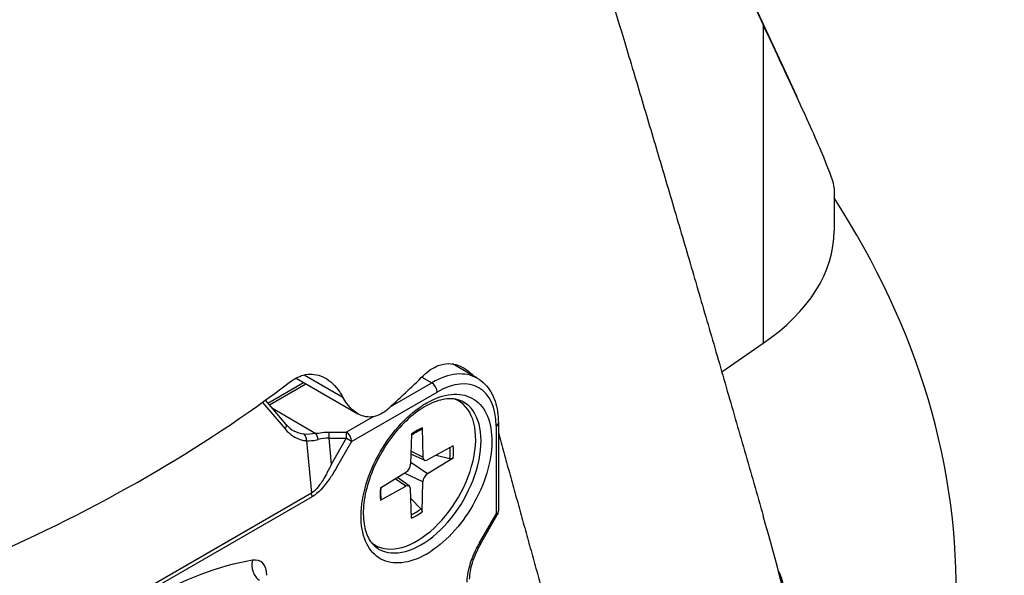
# Model space of a CAD drawing. Header units: millimetres. Extents: x 0 to 3390, y 0 to 1680.
# Tile 163 of 194: x 2081 to 2113, y 705 to 723. Entities that reach past the tile are written whole.
import ezdxf

# ---------------------------------------------------------------- set-up
doc = ezdxf.new("R2010")
doc.units = ezdxf.units.MM
doc.header["$LTSCALE"] = 0.2
doc.layers.add('01_Object Line', color=4, linetype='Continuous')

# ---------------------------------------------------------------- blocks, each defined once
blk = doc.blocks.new('A$C2453ee8b')
for p, q in [((188.235, 94.428), (201.742, 65.148)), ((200.638, 67.512), (200.638, 57.01)), ((202.977, 62.139), (202.977, 60.721)), ((199.27, 56.068), (200.638, 57.01)), ((191.207, 55.855), (190.384, 56.33)), ((185.496, 55.965), (186.77, 55.229)), ((189.38, 55.895), (189.707, 55.707)), ((184.3, 55.037), (185.477, 55.717)), ((184.348, 54.981), (185.55, 55.675)), ((185.228, 55.861), (187.267, 54.684)), ((188.337, 54.916), (189.707, 55.707)), ((187.063, 53.772), (189.884, 55.4)), ((184.119, 55.057), (184.867, 54.184)), ((184.903, 54.332), (184.22, 55.13)), ((190.585, 55.109), (190.489, 55.164)), ((184.45, 54.862), (185.886, 54.033)), ((186.887, 54.078), (187.758, 54.581)), ((191.828, 54.278), (191.828, 51.365)), ((191.901, 54.38), (191.901, 51.467)), ((184.998, 54.049), (184.998, 54.049)), ((186.312, 54.078), (186.887, 54.078)), ((186.887, 54.078), (186.887, 53.874)), ((189.032, 54.009), (189.009, 53.022)), ((189.387, 54.213), (189.411, 53.254)), ((185.578, 53.792), (185.733, 52.058)), ((186.312, 53.874), (186.389, 53.012)), ((186.312, 53.874), (186.887, 53.874)), ((186.887, 53.874), (186.389, 53.012)), ((187.063, 53.772), (186.565, 52.91)), ((187.063, 53.772), (186.887, 53.874)), ((190.407, 53.624), (189.565, 53.165)), ((189.464, 53.153), (189.016, 53.351)), ((189.411, 53.254), (189.019, 53.443)), ((189.846, 53.318), (190.303, 53.202)), ((189.565, 52.701), (189.01, 53.076)), ((190.407, 53.215), (189.565, 52.701)), ((186.239, 52.711), (186.239, 52.711)), ((188.012, 52.241), (188.854, 52.755)), ((189.411, 52.433), (188.808, 52.727)), ((188.012, 51.831), (188.854, 52.29)), ((188.854, 52.29), (188.495, 52.535)), ((188.969, 52.295), (188.573, 52.583)), ((189.387, 51.447), (189.411, 52.433)), ((185.733, 52.058), (174.895, 45.801)), ((189.032, 51.242), (189.009, 52.201)), ((185.757, 51.942), (174.919, 45.685)), ((189.346, 51.543), (189.016, 51.882)), ((191.284, 50.423), (191.828, 51.365)), ((191.324, 50.4), (191.868, 51.342)), ((191.868, 51.342), (191.828, 51.365)), ((187.835, 50.346), (187.739, 50.401))]:
    blk.add_line(p, q)
blk.add_arc((191.651, 51.467), 0.25, 330, 0)
for centre, major_axis, ratio, start_param, end_param in [((143.002, 87.473), (46.809, 0), 0.57735, 2.881309, 6.543469), ((143.002, 48.909), (64, 0), 0.57735, 5.894625, 6.639746), ((192.977, 60.721), (10, 0), 0.57735, 5.585054, 6.283185), ((143.002, 71.689), (53.845, 0), 0.57735, 5.70922, 5.752169), ((189.707, 53.257), (1.5, 2.598), 0.57735, 0, 0.785398), ((143.002, 74.139), (52.753, 0), 0.57735, 5.360852, 5.634722), ((189.707, 55.502), (0.125, -0.217), 0.57735, 0.785398, 2.356194), ((189.884, 53.155), (1.375, 2.382), 0.57735, 5.497787, 7.068583), ((189.21, 52.728), (1.375, 2.382), 0.57735, 0.385683, 0.386092), ((189.21, 52.728), (1.375, 2.382), 0.57735, 3.055052, 6.369726), ((189.353, 52.645), (-1.4, -2.425), 0.57735, 0, 3.141593), ((189.532, 52.543), (-1.525, -2.642), 0.577347, 3.927717, 3.993271), ((189.035, 52.828), (1.4, 2.425), 0.57735, 6.077381, 6.163732), ((184.714, 54.17), (0.19, 0.163), 0.412142, 5.236756, 6.283152), ((191.651, 54.38), (0.25, 0), 0.57735, 5.497787, 6.283185), ((185.425, 53.778), (-0.01, -0.25), 0.61156, 1.650676, 2.742798), ((185.886, 53.828), (0.054, -0.244), 0.292702, 1.532806, 2.493355), ((186.312, 53.874), (0, -0.25), 0.000087, 3.75686, 4.712275), ((186.887, 53.874), (0.125, -0.217), 0.57735, 0.785398, 2.356194), ((189.21, 52.728), (-0.856, -1.483), 0.57735, 3.780061, 4.073921), ((186.261, 53.38), (0.83, 0.024), 0.594917, 1.492379, 1.92458), ((189.21, 52.728), (0.856, 1.483), 0.57735, 5.350857, 5.644717), ((189.17, 52.751), (-0.811, -1.405), 0.57735, 2.202468, 2.479011), ((188.85, 52.935), (0.112, 0.195), 0.57735, 3.955126, 5.469652), ((189.569, 53.351), (-0.112, -0.195), 0.57735, 5.525922, 7.040448), ((189.569, 52.52), (-0.112, -0.195), 0.57735, 3.955126, 5.469652), ((188.85, 52.104), (0.112, 0.195), 0.57735, 5.525922, 7.040448), ((185.58, 52.045), (-0.125, 0.217), 0.577257, 3.926797, 4.450442), ((189.21, 52.728), (-0.856, -1.483), 0.57735, 5.350857, 5.644717), ((189.17, 52.751), (-0.811, -1.405), 0.57735, 0.662582, 0.939125), ((189.21, 52.728), (0.856, 1.483), 0.57735, 3.780061, 4.073921), ((191.651, 51.467), (0.25, 0), 0.57735, 5.497787, 6.283185), ((191.107, 50.525), (0.217, -0.125), 0.000014, 5.667685, 6.283187), ((189.035, 52.828), (-1.4, -2.425), 0.57735, 0.119454, 0.205805), ((189.529, 52.541), (-1.525, -2.641), 0.57735, 0.785749, 0.851327), ((180.338, 36.621), (7.3, 12.644), 0.57735, 0.444261, 1.126535), ((184.145, 49.645), (0.083, -0.493), 0.737238, 4.166242, 5.737039), ((183.555, 48.943), (0.5, 0.866), 0.57735, 5.497787, 6.727446), ((198.002, 48.909), (3.3, 0), 0.57735, 6.263242, 6.603226)]:
    blk.add_ellipse(centre, major_axis=major_axis, ratio=ratio, start_param=start_param, end_param=end_param)
for points, weights in [([(192.64, 83.269), (196.292, 76.743), (200.638, 67.512)], [1.00850206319, 1.01499787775, 1.00826501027]), ([(192.64, 78.074), (196.292, 66.522), (200.638, 51.311)], [1.00850206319, 1.01499787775, 1.00826501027]), ([(191.901, 54.054), (193.41, 48.617), (195.035, 42.729)], [1.00791485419, 1.00783661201, 1.0062498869])]:
    blk.add_rational_spline(points, weights, degree=2)
for points, knots in [([(202.977, 62.139), (202.978, 62.28), (202.84, 62.656), (202.412, 63.68), (202.109, 64.352), (201.46, 65.761), (201.068, 66.599), (200.638, 67.512)], [3.828312, 3.828312, 3.828312, 3.828312, 4.213186, 4.213186, 4.630915, 4.630915, 5.091889, 5.091889, 5.091889, 5.091889]), ([(189.433, 55.946), (189.582, 56.092), (189.748, 56.207), (190.142, 56.358), (190.373, 56.357), (190.754, 56.217), (190.926, 56.096), (191.083, 55.926)], [1.4706784, 1.4706784, 1.4706784, 1.4706784, 1.556681, 1.556681, 1.6701158, 1.6701158, 1.7624555, 1.7624555, 1.7624555, 1.7624555]), ([(185.048, 55.744), (185.199, 55.859), (185.369, 55.941), (185.735, 56.012), (185.933, 55.984), (186.289, 55.822), (186.468, 55.671), (186.673, 55.395), (186.724, 55.314), (186.77, 55.229)], [1.0997523, 1.0997523, 1.0997523, 1.0997523, 1.1738536, 1.1738536, 1.2592202, 1.2592202, 1.3486982, 1.3486982, 1.3813303, 1.3813303, 1.3813303, 1.3813303]), ([(191.207, 55.855), (191.299, 55.802), (191.383, 55.737), (191.533, 55.585), (191.599, 55.499), (191.711, 55.31), (191.757, 55.207), (191.83, 54.989), (191.857, 54.874), (191.893, 54.634), (191.901, 54.509), (191.901, 54.38)], [5.4977871, 5.4977871, 5.4977871, 5.4977871, 5.6548668, 5.6548668, 5.8119464, 5.8119464, 5.969026, 5.969026, 6.1261057, 6.1261057, 6.2831853, 6.2831853, 6.2831853, 6.2831853]), ([(188.219, 54.81), (188.106, 54.709), (187.977, 54.634), (187.678, 54.554), (187.505, 54.572), (187.193, 54.71), (187.037, 54.84), (186.857, 55.082), (186.812, 55.154), (186.77, 55.229)], [0.3423207, 0.3423207, 0.3423207, 0.3423207, 0.4035521, 0.4035521, 0.4804546, 0.4804546, 0.5589824, 0.5589824, 0.5878768, 0.5878768, 0.5878768, 0.5878768]), ([(189.53, 55.033), (189.811, 55.195), (190.081, 55.29), (190.34, 55.318), (190.598, 55.347), (190.828, 55.307), (191.03, 55.198), (191.231, 55.089), (191.389, 54.92), (191.502, 54.691), (191.615, 54.462), (191.677, 54.188), (191.686, 53.869), (191.695, 53.549), (191.651, 53.211), (191.556, 52.854), (191.46, 52.496), (191.317, 52.143), (191.128, 51.793), (190.939, 51.443), (190.719, 51.126), (190.467, 50.84), (190.215, 50.555), (189.95, 50.322), (189.671, 50.139)], [0, 0, 0, 0, 0.125, 0.125, 0.125, 0.25, 0.25, 0.25, 0.375, 0.375, 0.375, 0.5, 0.5, 0.5, 0.625, 0.625, 0.625, 0.75, 0.75, 0.75, 0.875, 0.875, 0.875, 1, 1, 1, 1]), ([(189.53, 50.052), (189.249, 49.891), (188.979, 49.796), (188.721, 49.767), (188.462, 49.738), (188.232, 49.778), (188.03, 49.887), (187.829, 49.996), (187.671, 50.165), (187.558, 50.394), (187.445, 50.623), (187.384, 50.897), (187.375, 51.217), (187.366, 51.536), (187.409, 51.874), (187.505, 52.232), (187.6, 52.589), (187.743, 52.943), (187.932, 53.292), (188.121, 53.642), (188.342, 53.959), (188.593, 54.245), (188.845, 54.531), (189.11, 54.764), (189.389, 54.946)], [0, 0, 0, 0, 0.125, 0.125, 0.125, 0.25, 0.25, 0.25, 0.375, 0.375, 0.375, 0.5, 0.5, 0.5, 0.625, 0.625, 0.625, 0.75, 0.75, 0.75, 0.875, 0.875, 0.875, 1, 1, 1, 1]), ([(190.753, 55.07), (190.603, 55.156), (190.421, 55.195), (190.026, 55.156), (189.827, 55.096), (189.421, 54.896), (189.217, 54.759), (188.816, 54.418), (188.621, 54.214), (188.26, 53.756), (188.095, 53.503), (187.815, 52.974), (187.7, 52.699), (187.532, 52.157), (187.479, 51.891), (187.436, 51.398), (187.447, 51.171), (187.524, 50.777), (187.591, 50.612), (187.755, 50.368), (187.847, 50.281), (187.953, 50.22)], [0.785398, 0.785398, 0.785398, 0.785398, 1.178057, 1.178057, 1.499008, 1.499008, 1.804028, 1.804028, 2.110666, 2.110666, 2.419687, 2.419687, 2.729307, 2.729307, 3.037509, 3.037509, 3.342996, 3.342996, 3.650238, 3.650238, 3.926991, 3.926991, 3.926991, 3.926991]), ([(184.867, 54.184), (184.899, 54.145), (184.962, 54.071), (185.069, 53.991), (185.158, 53.925), (185.227, 53.892), (185.269, 53.873), (185.33, 53.846), (185.389, 53.826), (185.446, 53.812), (185.489, 53.802), (185.533, 53.795), (185.578, 53.792)], [0.0000001, 0.0000001, 0.0000001, 0.0000001, 0.25, 0.25, 0.25, 0.5, 0.5, 0.5, 0.75, 0.75, 0.75, 1, 1, 1, 1]), ([(185.886, 54.033), (185.916, 54.039), (185.984, 54.055), (186.095, 54.067), (186.178, 54.076), (186.251, 54.078), (186.312, 54.078)], [-0.9999997, -0.9999997, -0.9999997, -0.9999997, -0.5, -0.5, -0.5, 0, 0, 0, 0]), ([(189.031, 53.976), (189.049, 53.989), (189.067, 54.002), (189.108, 54.03), (189.131, 54.045), (189.177, 54.073), (189.201, 54.087), (189.247, 54.112), (189.27, 54.123), (189.315, 54.145), (189.338, 54.155), (189.361, 54.164)], [1.4327814, 1.4327814, 1.4327814, 1.4327814, 1.4792773, 1.4792773, 1.5404943, 1.5404943, 1.6017114, 1.6017114, 1.6629284, 1.6629284, 1.7241455, 1.7241455, 1.7241455, 1.7241455]), ([(189.387, 54.213), (189.387, 54.203), (189.385, 54.192), (189.378, 54.177), (189.372, 54.17), (189.364, 54.165), (189.362, 54.164), (189.36, 54.164)], [0.015165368, 0.015165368, 0.015165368, 0.015165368, 0.018975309, 0.018975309, 0.022733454, 0.022733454, 0.023583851, 0.023583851, 0.023583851, 0.023583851]), ([(185.578, 53.792), (185.584, 53.791), (185.61, 53.789), (185.657, 53.791), (185.723, 53.793), (185.76, 53.798), (185.764, 53.798), (185.828, 53.806), (185.894, 53.818), (185.96, 53.835)], [0.0000005, 0.0000005, 0.0000005, 0.0000005, 0.25, 0.25, 0.25, 0.5, 0.5, 0.5, 1, 1, 1, 1]), ([(186.389, 53.012), (186.353, 52.936), (186.308, 52.841), (186.249, 52.73), (186.235, 52.703), (186.222, 52.677), (186.208, 52.654), (186.164, 52.572), (186.125, 52.509), (186.095, 52.462), (186.038, 52.374), (185.978, 52.292), (185.914, 52.22), (185.856, 52.155), (185.795, 52.098), (185.733, 52.058)], [0, 0, 0, 0, 0.25, 0.25, 0.25, 0.3066168, 0.3066168, 0.3066168, 0.5, 0.5, 0.5, 0.762799, 0.762799, 0.762799, 1, 1, 1, 1]), ([(190.407, 53.215), (190.398, 53.209), (190.386, 53.204), (190.362, 53.199), (190.348, 53.197), (190.325, 53.198), (190.314, 53.2), (190.303, 53.202)], [0.01516537, 0.01516537, 0.01516537, 0.01516537, 0.01897531, 0.01897531, 0.02273345, 0.02273345, 0.02576772, 0.02576772, 0.02576772, 0.02576772]), ([(186.565, 52.91), (186.488, 52.773), (186.412, 52.652), (186.34, 52.547), (186.291, 52.476), (186.244, 52.413), (186.2, 52.357), (186.129, 52.267), (186.058, 52.188), (185.988, 52.122), (185.984, 52.118), (185.98, 52.114), (185.976, 52.11), (185.876, 52.018), (185.801, 51.969), (185.757, 51.942)], [-0.9999999, -0.9999999, -0.9999999, -0.9999999, -0.702847, -0.702847, -0.702847, -0.5, -0.5, -0.5, -0.25, -0.25, -0.25, -0.2403773, -0.2403773, -0.2403773, -0.0000001, -0.0000001, -0.0000001, -0.0000001]), ([(188.041, 51.879), (188.038, 51.903), (188.035, 51.927), (188.031, 51.978), (188.029, 52.003), (188.028, 52.056), (188.028, 52.083), (188.029, 52.137), (188.031, 52.165), (188.035, 52.214), (188.037, 52.236), (188.039, 52.258)], [6.1298362, 6.1298362, 6.1298362, 6.1298362, 6.1910532, 6.1910532, 6.2522702, 6.2522702, 6.3134873, 6.3134873, 6.3747043, 6.3747043, 6.4212003, 6.4212003, 6.4212003, 6.4212003]), ([(188.041, 51.879), (188.042, 51.877), (188.042, 51.875), (188.042, 51.866), (188.039, 51.857), (188.029, 51.843), (188.021, 51.836), (188.012, 51.831)], [0.036802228, 0.036802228, 0.036802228, 0.036802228, 0.037652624, 0.037652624, 0.04141077, 0.04141077, 0.045220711, 0.045220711, 0.045220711, 0.045220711]), ([(189.346, 51.543), (189.353, 51.536), (189.36, 51.526), (189.372, 51.507), (189.378, 51.494), (189.385, 51.471), (189.387, 51.457), (189.387, 51.447)], [0.03461835, 0.03461835, 0.03461835, 0.03461835, 0.03765262, 0.03765262, 0.04141077, 0.04141077, 0.04522071, 0.04522071, 0.04522071, 0.04522071]), ([(202.232, 34.91), (202.475, 35.254), (202.667, 35.752), (202.908, 36.914), (202.962, 37.574), (203.001, 39.54), (202.857, 41.03), (202.412, 44.008), (202.109, 45.496), (201.46, 48.308), (201.068, 49.808), (200.638, 51.311)], [-3.409345, -3.409345, -3.409345, -3.409345, -3.216288, -3.216288, -3.023232, -3.023232, -2.605504, -2.605504, -2.187775, -2.187775, -1.726801, -1.726801, -1.726801, -1.726801]), ([(190.871, 49.124), (190.872, 49.271), (190.895, 49.454), (190.956, 49.667), (190.964, 49.697), (190.974, 49.728), (190.984, 49.76), (191.01, 49.84), (191.05, 49.952), (191.113, 50.092), (191.212, 50.31), (191.28, 50.416), (191.284, 50.423)], [-1, -1, -1, -1, -0.5625413, -0.5625413, -0.5625413, -0.5, -0.5, -0.5, -0.25, -0.25, -0.25, -0.0000005, -0.0000005, -0.0000005, -0.0000005]), ([(191.324, 50.4), (191.205, 50.194), (191.102, 49.971), (191.007, 49.665), (190.984, 49.574), (190.953, 49.396), (190.944, 49.307), (190.944, 49.226)], [0, 0, 0, 0, 0.0713167, 0.0713167, 0.1016315, 0.1016315, 0.133577, 0.133577, 0.133577, 0.133577])]:
    blk.add_open_spline(points, degree=3, knots=knots)
for points in [[(184.903, 54.333), (184.982, 54.241), (185.071, 54.165), (185.162, 54.113)], [(185.494, 54.006), (185.382, 54.013), (185.269, 54.052), (185.162, 54.113)], [(185.886, 54.033), (185.746, 54.009), (185.611, 53.998), (185.494, 54.006)]]:
    blk.add_open_spline(points, degree=3)

msp = doc.modelspace()

# ---------------------------------------------------------------- block references
at = {"layer": '01_Object Line'}
msp.add_blockref('A$C2453ee8b', (1904.625, 655.797), dxfattribs=at)

doc.saveas('drawing.dxf')
